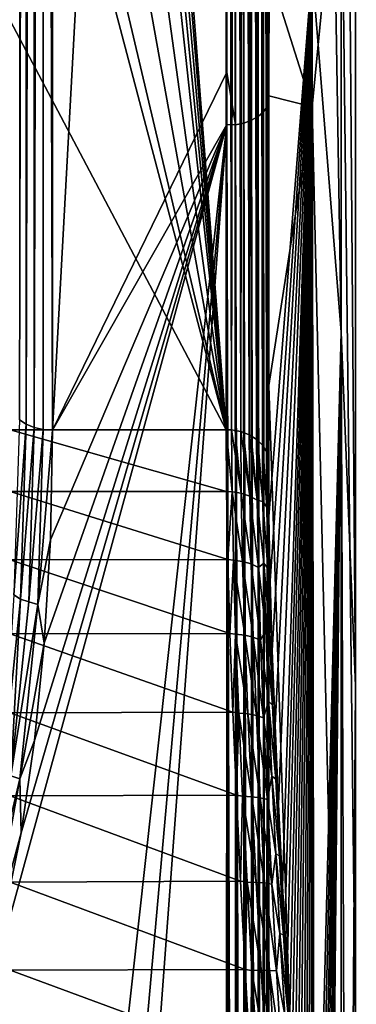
# Model space of a CAD drawing. Header units: millimetres. Extents: x -30 to 76, y -3 to 301.
# Tile 88 of 256: x 72 to 76, y 66 to 77. Entities that reach past the tile are written whole.
import ezdxf

# ---------------------------------------------------------------- set-up
doc = ezdxf.new("R2010")
doc.units = ezdxf.units.MM
doc.header["$LTSCALE"] = 81.481481
for name, color, linetype in [('37', 7, 'CONTINUOUS'), ('38', 7, 'CONTINUOUS'), ('41', 7, 'CONTINUOUS'), ('54', 7, 'CONTINUOUS'), ('58', 7, 'CONTINUOUS'), ('59', 7, 'CONTINUOUS'), ('69', 7, 'CONTINUOUS'), ('75', 7, 'CONTINUOUS'), ('76', 7, 'CONTINUOUS')]:
    doc.layers.add(name, color=color, linetype=linetype)

msp = doc.modelspace()

# ---------------------------------------------------------------- linework, layer by layer
at = {"layer": '37', "color": 7, "linetype": 'CONTINUOUS', "true_color": 0xaaaaaa}
for points in [[(72.329, 110.262, 66.265), (72.329, 72.331, 33.719), (74.397, 110.262, 66.265), (72.329, 110.262, 66.265)], [(74.397, 110.262, 66.265), (72.329, 72.331, 33.719), (74.385, 76.55, 37.34), (74.397, 110.262, 66.265)], [(74.385, 76.55, 37.34), (72.329, 72.331, 33.719), (74.385, 75.932, 36.809), (74.385, 76.55, 37.34)], [(71.829, 52.823, 16.982), (74.385, 75.932, 36.809), (71.536, 65.552, 27.903), (71.829, 52.823, 16.982)], [(71.536, 65.552, 27.903), (74.385, 75.932, 36.809), (71.959, 67.584, 29.647), (71.536, 65.552, 27.903)], [(71.829, 52.823, 16.982), (71.829, 47.202, 12.159), (74.385, 75.932, 36.809), (71.829, 52.823, 16.982)], [(71.829, 47.202, 12.159), (71.829, 41.581, 7.335), (74.385, 75.932, 36.809), (71.829, 47.202, 12.159)], [(74.385, 75.932, 36.809), (71.829, 41.581, 7.335), (74.376, 41.582, 7.336), (74.385, 75.932, 36.809)], [(71.959, 67.584, 29.647), (74.385, 75.932, 36.809), (72.115, 68.673, 30.581), (71.959, 67.584, 29.647)], [(72.115, 68.673, 30.581), (74.385, 75.932, 36.809), (72.231, 69.821, 31.565), (72.115, 68.673, 30.581)], [(72.231, 69.821, 31.565), (74.385, 75.932, 36.809), (72.304, 71.036, 32.609), (72.231, 69.821, 31.565)], [(74.385, 75.932, 36.809), (72.329, 72.331, 33.719), (72.304, 71.036, 32.609), (74.385, 75.932, 36.809)]]:
    msp.add_3dface(points, dxfattribs=at)
at = {"layer": '38', "color": 7, "linetype": 'CONTINUOUS', "true_color": 0xaaaaaa}
for points in [[(74.376, 72.336, -23.418), (72.329, 98.719, 7.331), (74.385, 101.809, 10.932), (74.376, 72.336, -23.418)], [(72.304, 97.607, 6.035), (72.329, 98.719, 7.331), (74.376, 72.336, -23.418), (72.304, 97.607, 6.035)], [(72.231, 96.563, 4.818), (72.304, 97.607, 6.035), (74.376, 72.336, -23.418), (72.231, 96.563, 4.818)], [(72.114, 95.578, 3.669), (72.231, 96.563, 4.818), (74.376, 72.336, -23.418), (72.114, 95.578, 3.669)], [(71.958, 94.643, 2.58), (72.114, 95.578, 3.669), (74.376, 72.336, -23.418), (71.958, 94.643, 2.58)], [(71.535, 92.897, 0.545), (71.958, 94.643, 2.58), (74.376, 72.336, -23.418), (71.535, 92.897, 0.545)], [(70.971, 91.277, -1.343), (71.535, 92.897, 0.545), (74.376, 72.336, -23.418), (70.971, 91.277, -1.343)], [(70.265, 89.736, -3.139), (70.971, 91.277, -1.343), (74.376, 72.336, -23.418), (70.265, 89.736, -3.139)], [(71.829, 81.982, -12.177), (70.265, 89.736, -3.139), (74.376, 72.336, -23.418), (71.829, 81.982, -12.177)], [(71.829, 77.159, -17.798), (71.829, 81.982, -12.177), (74.376, 72.336, -23.418), (71.829, 77.159, -17.798)], [(71.829, 72.335, -23.419), (71.829, 77.159, -17.798), (74.376, 72.336, -23.418), (71.829, 72.335, -23.419)]]:
    msp.add_3dface(points, dxfattribs=at)
at = {"layer": '41', "color": 7, "linetype": 'CONTINUOUS', "true_color": 0xaaaaaa}
for points in [[(75.395, 94.839, 46.315), (74.886, 92.021, 50.038), (75.392, 76.14, 29.536), (75.395, 94.839, 46.315)], [(75.733, 79.681, 25.718), (75.395, 94.839, 46.315), (75.392, 76.14, 29.536), (75.733, 79.681, 25.718)], [(75.732, 73.486, -3.703), (75.39, 77.758, -7.557), (75.392, 94.536, 11.14), (75.732, 73.486, -3.703)], [(75.732, 73.486, -3.703), (75.392, 94.536, 11.14), (75.733, 90.718, 14.681), (75.732, 73.486, -3.703)], [(74.886, 92.021, 50.038), (74.882, 77.745, 37.783), (75.392, 76.14, 29.536), (74.886, 92.021, 50.038)], [(75.903, 69.318, 0.255), (75.732, 73.486, -3.703), (75.733, 90.718, 14.681), (75.903, 69.318, 0.255)], [(75.903, 69.318, 0.255), (75.733, 90.718, 14.681), (75.903, 86.97, 18.29), (75.903, 69.318, 0.255)], [(75.903, 69.318, 0.255), (75.903, 86.97, 18.29), (75.903, 83.29, 21.97), (75.903, 69.318, 0.255)], [(75.903, 65.255, 4.318), (75.903, 83.29, 21.97), (75.733, 79.681, 25.718), (75.903, 65.255, 4.318)], [(75.903, 65.255, 4.318), (75.903, 69.318, 0.255), (75.903, 83.29, 21.97), (75.903, 65.255, 4.318)], [(74.874, 71.994, -23.125), (74.876, 82.411, -10.987), (74.879, 71.312, -23.84), (74.874, 71.994, -23.125)], [(74.876, 82.411, -10.987), (75.39, 77.758, -7.557), (74.879, 71.312, -23.84), (74.876, 82.411, -10.987)], [(75.732, 61.297, 8.486), (75.733, 79.681, 25.718), (75.392, 76.14, 29.536), (75.732, 61.297, 8.486)], [(75.732, 61.297, 8.486), (75.903, 65.255, 4.318), (75.733, 79.681, 25.718), (75.732, 61.297, 8.486)], [(74.879, 71.312, -23.84), (75.39, 77.758, -7.557), (74.894, 70.555, -24.484), (74.879, 71.312, -23.84)], [(75.392, 76.14, 29.536), (74.882, 77.745, 37.783), (74.881, 76.272, 36.519), (75.392, 76.14, 29.536)], [(74.894, 70.555, -24.484), (75.39, 77.758, -7.557), (74.918, 69.732, -25.046), (74.894, 70.555, -24.484)], [(74.918, 69.732, -25.046), (75.39, 77.758, -7.557), (74.952, 68.851, -25.521), (74.918, 69.732, -25.046)], [(74.952, 68.851, -25.521), (75.39, 77.758, -7.557), (74.993, 67.923, -25.902), (74.952, 68.851, -25.521)], [(74.993, 67.923, -25.902), (75.39, 77.758, -7.557), (75.042, 66.957, -26.183), (74.993, 67.923, -25.902)], [(75.042, 66.957, -26.183), (75.39, 77.758, -7.557), (75.069, 66.464, -26.284), (75.042, 66.957, -26.183)], [(75.069, 66.464, -26.284), (75.39, 77.758, -7.557), (75.097, 65.967, -26.36), (75.069, 66.464, -26.284)], [(75.097, 65.967, -26.36), (75.39, 77.758, -7.557), (75.126, 65.466, -26.409), (75.097, 65.967, -26.36)], [(75.126, 65.466, -26.409), (75.39, 77.758, -7.557), (75.156, 64.962, -26.432), (75.126, 65.466, -26.409)], [(75.156, 64.962, -26.432), (75.39, 77.758, -7.557), (75.187, 64.458, -26.428), (75.156, 64.962, -26.432)], [(75.187, 64.458, -26.428), (75.39, 77.758, -7.557), (75.218, 63.955, -26.397), (75.187, 64.458, -26.428)], [(75.218, 63.955, -26.397), (75.39, 77.758, -7.557), (75.25, 63.453, -26.34), (75.218, 63.955, -26.397)], [(75.25, 63.453, -26.34), (75.39, 77.758, -7.557), (75.283, 62.956, -26.256), (75.25, 63.453, -26.34)], [(75.283, 62.956, -26.256), (75.39, 77.758, -7.557), (75.315, 62.463, -26.145), (75.283, 62.956, -26.256)], [(75.315, 62.463, -26.145), (75.39, 77.758, -7.557), (75.348, 61.977, -26.009), (75.315, 62.463, -26.145)], [(75.348, 61.977, -26.009), (75.39, 77.758, -7.557), (75.38, 61.498, -25.848), (75.348, 61.977, -26.009)], [(75.38, 61.498, -25.848), (75.39, 77.758, -7.557), (75.412, 61.029, -25.661), (75.38, 61.498, -25.848)], [(75.39, 77.758, -7.557), (75.732, 73.486, -3.703), (75.412, 61.029, -25.661), (75.39, 77.758, -7.557)], [(74.88, 72.855, 33.586), (75.392, 76.14, 29.536), (74.881, 76.272, 36.519), (74.88, 72.855, 33.586)], [(75.39, 57.443, 12.758), (75.392, 76.14, 29.536), (74.88, 72.855, 33.586), (75.39, 57.443, 12.758)], [(75.39, 57.443, 12.758), (75.732, 61.297, 8.486), (75.392, 76.14, 29.536), (75.39, 57.443, 12.758)], [(75.412, 61.029, -25.661), (75.732, 73.486, -3.703), (75.444, 60.57, -25.449), (75.412, 61.029, -25.661)], [(75.444, 60.57, -25.449), (75.732, 73.486, -3.703), (75.475, 60.123, -25.214), (75.444, 60.57, -25.449)], [(75.475, 60.123, -25.214), (75.732, 73.486, -3.703), (75.505, 59.689, -24.955), (75.475, 60.123, -25.214)], [(75.505, 59.689, -24.955), (75.732, 73.486, -3.703), (75.535, 59.27, -24.673), (75.505, 59.689, -24.955)], [(75.535, 59.27, -24.673), (75.732, 73.486, -3.703), (75.563, 58.866, -24.37), (75.535, 59.27, -24.673)], [(75.563, 58.866, -24.37), (75.732, 73.486, -3.703), (75.591, 58.479, -24.046), (75.563, 58.866, -24.37)], [(75.591, 58.479, -24.046), (75.732, 73.486, -3.703), (75.804, 54.814, -20.73), (75.591, 58.479, -24.046)], [(75.732, 73.486, -3.703), (75.903, 69.318, 0.255), (75.804, 54.814, -20.73), (75.732, 73.486, -3.703)], [(74.876, 54.033, 17.429), (75.39, 57.443, 12.758), (74.88, 72.855, 33.586), (74.876, 54.033, 17.429)], [(75.804, 54.814, -20.73), (75.903, 69.318, 0.255), (75.911, 51.216, -17.307), (75.804, 54.814, -20.73)], [(75.903, 69.318, 0.255), (75.903, 65.255, 4.318), (75.911, 51.216, -17.307), (75.903, 69.318, 0.255)]]:
    msp.add_3dface(points, dxfattribs=at)
at = {"layer": '54', "color": 7, "linetype": 'CONTINUOUS', "true_color": 0xaaaaaa}
for points in [[(71.829, 72.335, -23.419), (74.376, 72.336, -23.418), (74.381, 71.609, -24.181), (71.829, 72.335, -23.419)], [(71.829, 71.607, -24.183), (71.829, 72.335, -23.419), (74.381, 71.609, -24.181), (71.829, 71.607, -24.183)], [(74.396, 70.805, -24.863), (71.829, 71.607, -24.183), (74.381, 71.609, -24.181), (74.396, 70.805, -24.863)], [(71.829, 70.801, -24.866), (71.829, 71.607, -24.183), (74.396, 70.805, -24.863), (71.829, 70.801, -24.866)], [(74.421, 69.934, -25.456), (71.829, 70.801, -24.866), (74.396, 70.805, -24.863), (74.421, 69.934, -25.456)], [(71.829, 69.928, -25.46), (71.829, 70.801, -24.866), (74.421, 69.934, -25.456), (71.829, 69.928, -25.46)], [(74.455, 69.005, -25.955), (71.829, 69.928, -25.46), (74.421, 69.934, -25.456), (74.455, 69.005, -25.955)], [(71.829, 68.997, -25.959), (71.829, 69.928, -25.46), (74.455, 69.005, -25.955), (71.829, 68.997, -25.959)], [(74.496, 68.028, -26.353), (71.829, 68.997, -25.959), (74.455, 69.005, -25.955), (74.496, 68.028, -26.353)], [(71.829, 68.019, -26.357), (71.829, 68.997, -25.959), (74.496, 68.028, -26.353), (71.829, 68.019, -26.357)], [(74.545, 67.014, -26.646), (71.829, 68.019, -26.357), (74.496, 68.028, -26.353), (74.545, 67.014, -26.646)], [(71.829, 67.004, -26.649), (71.829, 68.019, -26.357), (74.545, 67.014, -26.646), (71.829, 67.004, -26.649)], [(74.6, 65.974, -26.831), (71.829, 67.004, -26.649), (74.545, 67.014, -26.646), (74.6, 65.974, -26.831)], [(71.829, 65.964, -26.833), (71.829, 67.004, -26.649), (74.6, 65.974, -26.831), (71.829, 65.964, -26.833)], [(74.659, 64.92, -26.905), (71.829, 65.964, -26.833), (74.6, 65.974, -26.831), (74.659, 64.92, -26.905)], [(71.829, 64.91, -26.906), (71.829, 65.964, -26.833), (74.659, 64.92, -26.905), (71.829, 64.91, -26.906)]]:
    msp.add_3dface(points, dxfattribs=at)
at = {"layer": '58', "color": 7, "linetype": 'CONTINUOUS', "true_color": 0xaaaaaa}
for points in [[(71.872, 70.39, 31.807), (72.018, 72.402, 33.637), (71.938, 72.453, 33.577), (71.872, 70.39, 31.807)], [(71.952, 70.339, 31.867), (72.018, 72.402, 33.637), (71.872, 70.39, 31.807), (71.952, 70.339, 31.867)], [(71.952, 70.339, 31.867), (72.112, 72.363, 33.682), (72.018, 72.402, 33.637), (71.952, 70.339, 31.867)], [(72.047, 70.307, 31.918), (72.112, 72.363, 33.682), (71.952, 70.339, 31.867), (72.047, 70.307, 31.918)], [(72.047, 70.307, 31.918), (72.218, 72.339, 33.71), (72.112, 72.363, 33.682), (72.047, 70.307, 31.918)], [(72.153, 70.276, 31.94), (72.218, 72.339, 33.71), (72.047, 70.307, 31.918), (72.153, 70.276, 31.94)], [(72.153, 70.276, 31.94), (72.329, 72.331, 33.719), (72.218, 72.339, 33.71), (72.153, 70.276, 31.94)], [(72.304, 71.036, 32.609), (72.329, 72.331, 33.719), (72.153, 70.276, 31.94), (72.304, 71.036, 32.609)], [(72.231, 69.821, 31.565), (72.304, 71.036, 32.609), (72.153, 70.276, 31.94), (72.231, 69.821, 31.565)], [(71.741, 68.283, 30.102), (71.952, 70.339, 31.867), (71.872, 70.39, 31.807), (71.741, 68.283, 30.102)], [(71.741, 68.283, 30.102), (71.838, 68.257, 30.159), (71.952, 70.339, 31.867), (71.741, 68.283, 30.102)], [(71.838, 68.257, 30.159), (72.047, 70.307, 31.918), (71.952, 70.339, 31.867), (71.838, 68.257, 30.159)], [(71.838, 68.257, 30.159), (72.153, 70.276, 31.94), (72.047, 70.307, 31.918), (71.838, 68.257, 30.159)], [(71.943, 68.219, 30.175), (72.153, 70.276, 31.94), (71.838, 68.257, 30.159), (71.943, 68.219, 30.175)], [(71.943, 68.219, 30.175), (72.231, 69.821, 31.565), (72.153, 70.276, 31.94), (71.943, 68.219, 30.175)], [(72.115, 68.673, 30.581), (72.231, 69.821, 31.565), (71.943, 68.219, 30.175), (72.115, 68.673, 30.581)], [(71.959, 67.584, 29.647), (72.115, 68.673, 30.581), (71.943, 68.219, 30.175), (71.959, 67.584, 29.647)], [(71.468, 66.22, 28.411), (71.943, 68.219, 30.175), (71.838, 68.257, 30.159), (71.468, 66.22, 28.411)], [(71.571, 66.175, 28.421), (71.943, 68.219, 30.175), (71.468, 66.22, 28.411), (71.571, 66.175, 28.421)], [(71.571, 66.175, 28.421), (71.959, 67.584, 29.647), (71.943, 68.219, 30.175), (71.571, 66.175, 28.421)], [(71.536, 65.552, 27.903), (71.959, 67.584, 29.647), (71.571, 66.175, 28.421), (71.536, 65.552, 27.903)]]:
    msp.add_3dface(points, dxfattribs=at)
at = {"layer": '59', "color": 7, "linetype": 'CONTINUOUS', "true_color": 0xaaaaaa}
for points in [[(71.938, 110.384, 66.122), (71.938, 72.453, 33.577), (72.017, 110.333, 66.182), (71.938, 110.384, 66.122)], [(71.938, 72.453, 33.577), (72.018, 72.402, 33.637), (72.017, 110.333, 66.182), (71.938, 72.453, 33.577)], [(72.017, 110.333, 66.182), (72.018, 72.402, 33.637), (72.112, 110.294, 66.227), (72.017, 110.333, 66.182)], [(72.018, 72.402, 33.637), (72.112, 72.363, 33.682), (72.112, 110.294, 66.227), (72.018, 72.402, 33.637)], [(72.112, 110.294, 66.227), (72.112, 72.363, 33.682), (72.218, 110.27, 66.255), (72.112, 110.294, 66.227)], [(72.112, 72.363, 33.682), (72.218, 72.339, 33.71), (72.218, 110.27, 66.255), (72.112, 72.363, 33.682)], [(72.329, 72.331, 33.719), (72.329, 110.262, 66.265), (72.218, 110.27, 66.255), (72.329, 72.331, 33.719)], [(72.218, 72.339, 33.71), (72.329, 72.331, 33.719), (72.218, 110.27, 66.255), (72.218, 72.339, 33.71)]]:
    msp.add_3dface(points, dxfattribs=at)
at = {"layer": '69', "color": 7, "linetype": 'CONTINUOUS', "true_color": 0xaaaaaa}
for points in [[(74.761, 110.364, 66.145), (74.816, 76.082, 36.613), (74.823, 110.417, 66.084), (74.761, 110.364, 66.145)], [(74.816, 76.082, 36.613), (74.859, 76.144, 36.542), (74.823, 110.417, 66.084), (74.816, 76.082, 36.613)], [(74.823, 110.417, 66.084), (74.859, 76.144, 36.542), (74.867, 110.477, 66.014), (74.823, 110.417, 66.084)], [(74.859, 76.144, 36.542), (74.881, 76.272, 36.519), (74.867, 110.477, 66.014), (74.859, 76.144, 36.542)], [(74.881, 76.272, 36.519), (74.882, 77.745, 37.783), (74.867, 110.477, 66.014), (74.881, 76.272, 36.519)], [(74.397, 110.262, 66.265), (74.385, 76.55, 37.34), (74.488, 75.929, 36.792), (74.397, 110.262, 66.265)], [(74.397, 110.262, 66.265), (74.488, 75.929, 36.792), (74.498, 110.268, 66.257), (74.397, 110.262, 66.265)], [(74.488, 75.929, 36.792), (74.586, 75.949, 36.768), (74.498, 110.268, 66.257), (74.488, 75.929, 36.792)], [(74.498, 110.268, 66.257), (74.586, 75.949, 36.768), (74.595, 110.288, 66.233), (74.498, 110.268, 66.257)], [(74.586, 75.949, 36.768), (74.676, 75.983, 36.729), (74.595, 110.288, 66.233), (74.586, 75.949, 36.768)], [(74.595, 110.288, 66.233), (74.676, 75.983, 36.729), (74.684, 110.321, 66.196), (74.595, 110.288, 66.233)], [(74.676, 75.983, 36.729), (74.754, 76.028, 36.676), (74.684, 110.321, 66.196), (74.676, 75.983, 36.729)], [(74.684, 110.321, 66.196), (74.754, 76.028, 36.676), (74.761, 110.364, 66.145), (74.684, 110.321, 66.196)], [(74.754, 76.028, 36.676), (74.816, 76.082, 36.613), (74.761, 110.364, 66.145), (74.754, 76.028, 36.676)], [(74.385, 76.55, 37.34), (74.385, 75.932, 36.809), (74.488, 75.929, 36.792), (74.385, 76.55, 37.34)], [(74.88, 72.855, 33.586), (74.881, 76.272, 36.519), (74.859, 76.144, 36.542), (74.88, 72.855, 33.586)], [(74.859, 76.144, 36.542), (74.816, 76.082, 36.613), (74.853, 41.808, 7.072), (74.859, 76.144, 36.542)], [(74.874, 41.875, 6.994), (74.859, 76.144, 36.542), (74.853, 41.808, 7.072), (74.874, 41.875, 6.994)], [(74.874, 41.875, 6.994), (74.876, 54.033, 17.429), (74.859, 76.144, 36.542), (74.874, 41.875, 6.994)], [(74.876, 54.033, 17.429), (74.88, 72.855, 33.586), (74.859, 76.144, 36.542), (74.876, 54.033, 17.429)], [(74.754, 76.028, 36.676), (74.676, 75.983, 36.729), (74.749, 41.69, 7.209), (74.754, 76.028, 36.676)], [(74.803, 41.738, 7.154), (74.754, 76.028, 36.676), (74.749, 41.69, 7.209), (74.803, 41.738, 7.154)], [(74.816, 76.082, 36.613), (74.754, 76.028, 36.676), (74.81, 41.746, 7.145), (74.816, 76.082, 36.613)], [(74.81, 41.746, 7.145), (74.754, 76.028, 36.676), (74.803, 41.738, 7.154), (74.81, 41.746, 7.145)], [(74.85, 41.804, 7.077), (74.816, 76.082, 36.613), (74.81, 41.746, 7.145), (74.85, 41.804, 7.077)], [(74.853, 41.808, 7.072), (74.816, 76.082, 36.613), (74.85, 41.804, 7.077), (74.853, 41.808, 7.072)], [(74.385, 75.932, 36.809), (74.376, 41.582, 7.336), (74.439, 41.584, 7.333), (74.385, 75.932, 36.809)], [(74.488, 75.929, 36.792), (74.385, 75.932, 36.809), (74.481, 41.589, 7.328), (74.488, 75.929, 36.792)], [(74.481, 41.589, 7.328), (74.385, 75.932, 36.809), (74.439, 41.584, 7.333), (74.481, 41.589, 7.328)], [(74.548, 41.601, 7.313), (74.488, 75.929, 36.792), (74.481, 41.589, 7.328), (74.548, 41.601, 7.313)], [(74.586, 75.949, 36.768), (74.488, 75.929, 36.792), (74.58, 41.61, 7.303), (74.586, 75.949, 36.768)], [(74.58, 41.61, 7.303), (74.488, 75.929, 36.792), (74.548, 41.601, 7.313), (74.58, 41.61, 7.303)], [(74.648, 41.634, 7.275), (74.586, 75.949, 36.768), (74.58, 41.61, 7.303), (74.648, 41.634, 7.275)], [(74.676, 75.983, 36.729), (74.586, 75.949, 36.768), (74.671, 41.644, 7.263), (74.676, 75.983, 36.729)], [(74.671, 41.644, 7.263), (74.586, 75.949, 36.768), (74.648, 41.634, 7.275), (74.671, 41.644, 7.263)], [(74.735, 41.68, 7.221), (74.676, 75.983, 36.729), (74.671, 41.644, 7.263), (74.735, 41.68, 7.221)], [(74.749, 41.69, 7.209), (74.676, 75.983, 36.729), (74.735, 41.68, 7.221), (74.749, 41.69, 7.209)]]:
    msp.add_3dface(points, dxfattribs=at)
at = {"layer": '75', "color": 7, "linetype": 'CONTINUOUS', "true_color": 0xaaaaaa}
for points in [[(74.376, 72.336, -23.418), (74.385, 101.809, 10.932), (74.439, 72.333, -23.416), (74.376, 72.336, -23.418)], [(74.385, 101.809, 10.932), (74.488, 101.792, 10.929), (74.439, 72.333, -23.416), (74.385, 101.809, 10.932)], [(74.439, 72.333, -23.416), (74.488, 101.792, 10.929), (74.481, 72.328, -23.411), (74.439, 72.333, -23.416)], [(74.481, 72.328, -23.411), (74.488, 101.792, 10.929), (74.548, 72.313, -23.399), (74.481, 72.328, -23.411)], [(74.488, 101.792, 10.929), (74.586, 101.768, 10.949), (74.548, 72.313, -23.399), (74.488, 101.792, 10.929)], [(74.548, 72.313, -23.399), (74.586, 101.768, 10.949), (74.58, 72.303, -23.39), (74.548, 72.313, -23.399)], [(74.58, 72.303, -23.39), (74.586, 101.768, 10.949), (74.648, 72.275, -23.366), (74.58, 72.303, -23.39)], [(74.586, 101.768, 10.949), (74.676, 101.729, 10.983), (74.648, 72.275, -23.366), (74.586, 101.768, 10.949)], [(74.648, 72.275, -23.366), (74.676, 101.729, 10.983), (74.671, 72.263, -23.356), (74.648, 72.275, -23.366)], [(74.671, 72.263, -23.356), (74.676, 101.729, 10.983), (74.735, 72.221, -23.32), (74.671, 72.263, -23.356)], [(74.676, 101.729, 10.983), (74.754, 101.676, 11.028), (74.735, 72.221, -23.32), (74.676, 101.729, 10.983)], [(74.735, 72.221, -23.32), (74.754, 101.676, 11.028), (74.749, 72.209, -23.31), (74.735, 72.221, -23.32)], [(74.749, 72.209, -23.31), (74.754, 101.676, 11.028), (74.803, 72.154, -23.262), (74.749, 72.209, -23.31)], [(74.754, 101.676, 11.028), (74.816, 101.613, 11.082), (74.803, 72.154, -23.262), (74.754, 101.676, 11.028)], [(74.803, 72.154, -23.262), (74.816, 101.613, 11.082), (74.81, 72.145, -23.254), (74.803, 72.154, -23.262)], [(74.81, 72.145, -23.254), (74.816, 101.613, 11.082), (74.85, 72.077, -23.196), (74.81, 72.145, -23.254)], [(74.816, 101.613, 11.082), (74.859, 101.542, 11.144), (74.85, 72.077, -23.196), (74.816, 101.613, 11.082)], [(74.85, 72.077, -23.196), (74.859, 101.542, 11.144), (74.853, 72.072, -23.192), (74.85, 72.077, -23.196)], [(74.859, 101.542, 11.144), (74.881, 101.513, 11.265), (74.853, 72.072, -23.192), (74.859, 101.542, 11.144)], [(74.881, 101.513, 11.265), (74.88, 98.574, 7.842), (74.853, 72.072, -23.192), (74.881, 101.513, 11.265)], [(74.88, 98.574, 7.842), (74.876, 82.411, -10.987), (74.853, 72.072, -23.192), (74.88, 98.574, 7.842)], [(74.876, 82.411, -10.987), (74.874, 71.994, -23.125), (74.853, 72.072, -23.192), (74.876, 82.411, -10.987)]]:
    msp.add_3dface(points, dxfattribs=at)
at = {"layer": '76', "color": 7, "linetype": 'CONTINUOUS', "true_color": 0xaaaaaa}
for points in [[(74.381, 71.609, -24.181), (74.376, 72.336, -23.418), (74.445, 71.604, -24.18), (74.381, 71.609, -24.181)], [(74.376, 72.336, -23.418), (74.439, 72.333, -23.416), (74.445, 71.604, -24.18), (74.376, 72.336, -23.418)], [(74.439, 72.333, -23.416), (74.481, 72.328, -23.411), (74.554, 71.586, -24.16), (74.439, 72.333, -23.416)], [(74.439, 72.333, -23.416), (74.554, 71.586, -24.16), (74.445, 71.604, -24.18), (74.439, 72.333, -23.416)], [(74.481, 72.328, -23.411), (74.548, 72.313, -23.399), (74.554, 71.586, -24.16), (74.481, 72.328, -23.411)], [(74.548, 72.313, -23.399), (74.58, 72.303, -23.39), (74.654, 71.553, -24.123), (74.548, 72.313, -23.399)], [(74.548, 72.313, -23.399), (74.654, 71.553, -24.123), (74.554, 71.586, -24.16), (74.548, 72.313, -23.399)], [(74.58, 72.303, -23.39), (74.648, 72.275, -23.366), (74.654, 71.553, -24.123), (74.58, 72.303, -23.39)], [(74.648, 72.275, -23.366), (74.671, 72.263, -23.356), (74.74, 71.504, -24.07), (74.648, 72.275, -23.366)], [(74.648, 72.275, -23.366), (74.74, 71.504, -24.07), (74.654, 71.553, -24.123), (74.648, 72.275, -23.366)], [(74.671, 72.263, -23.356), (74.735, 72.221, -23.32), (74.74, 71.504, -24.07), (74.671, 72.263, -23.356)], [(74.735, 72.221, -23.32), (74.749, 72.209, -23.31), (74.808, 71.491, -23.961), (74.735, 72.221, -23.32)], [(74.735, 72.221, -23.32), (74.808, 71.491, -23.961), (74.74, 71.504, -24.07), (74.735, 72.221, -23.32)], [(74.749, 72.209, -23.31), (74.803, 72.154, -23.262), (74.808, 71.491, -23.961), (74.749, 72.209, -23.31)], [(74.803, 72.154, -23.262), (74.81, 72.145, -23.254), (74.855, 71.421, -23.887), (74.803, 72.154, -23.262)], [(74.803, 72.154, -23.262), (74.855, 71.421, -23.887), (74.808, 71.491, -23.961), (74.803, 72.154, -23.262)], [(74.81, 72.145, -23.254), (74.85, 72.077, -23.196), (74.855, 71.421, -23.887), (74.81, 72.145, -23.254)], [(74.879, 71.312, -23.84), (74.85, 72.077, -23.196), (74.853, 72.072, -23.192), (74.879, 71.312, -23.84)], [(74.85, 72.077, -23.196), (74.879, 71.312, -23.84), (74.855, 71.421, -23.887), (74.85, 72.077, -23.196)], [(74.874, 71.994, -23.125), (74.879, 71.312, -23.84), (74.853, 72.072, -23.192), (74.874, 71.994, -23.125)], [(74.396, 70.805, -24.863), (74.381, 71.609, -24.181), (74.445, 71.604, -24.18), (74.396, 70.805, -24.863)], [(74.396, 70.805, -24.863), (74.445, 71.604, -24.18), (74.461, 70.798, -24.863), (74.396, 70.805, -24.863)], [(74.554, 71.586, -24.16), (74.57, 70.783, -24.84), (74.445, 71.604, -24.18), (74.554, 71.586, -24.16)], [(74.445, 71.604, -24.18), (74.57, 70.783, -24.84), (74.461, 70.798, -24.863), (74.445, 71.604, -24.18)], [(74.654, 71.553, -24.123), (74.67, 70.754, -24.799), (74.554, 71.586, -24.16), (74.654, 71.553, -24.123)], [(74.554, 71.586, -24.16), (74.67, 70.754, -24.799), (74.57, 70.783, -24.84), (74.554, 71.586, -24.16)], [(74.74, 71.504, -24.07), (74.756, 70.712, -24.741), (74.654, 71.553, -24.123), (74.74, 71.504, -24.07)], [(74.654, 71.553, -24.123), (74.756, 70.712, -24.741), (74.67, 70.754, -24.799), (74.654, 71.553, -24.123)], [(74.808, 71.491, -23.961), (74.822, 70.762, -24.591), (74.74, 71.504, -24.07), (74.808, 71.491, -23.961)], [(74.74, 71.504, -24.07), (74.822, 70.762, -24.591), (74.756, 70.712, -24.741), (74.74, 71.504, -24.07)], [(74.855, 71.421, -23.887), (74.869, 70.7, -24.51), (74.808, 71.491, -23.961), (74.855, 71.421, -23.887)], [(74.808, 71.491, -23.961), (74.869, 70.7, -24.51), (74.822, 70.762, -24.591), (74.808, 71.491, -23.961)], [(74.855, 71.421, -23.887), (74.879, 71.312, -23.84), (74.869, 70.7, -24.51), (74.855, 71.421, -23.887)], [(74.879, 71.312, -23.84), (74.894, 70.555, -24.484), (74.869, 70.7, -24.51), (74.879, 71.312, -23.84)], [(74.421, 69.934, -25.456), (74.396, 70.805, -24.863), (74.461, 70.798, -24.863), (74.421, 69.934, -25.456)], [(74.421, 69.934, -25.456), (74.461, 70.798, -24.863), (74.488, 69.924, -25.457), (74.421, 69.934, -25.456)], [(74.57, 70.783, -24.84), (74.597, 69.913, -25.432), (74.461, 70.798, -24.863), (74.57, 70.783, -24.84)], [(74.461, 70.798, -24.863), (74.597, 69.913, -25.432), (74.488, 69.924, -25.457), (74.461, 70.798, -24.863)], [(74.67, 70.754, -24.799), (74.696, 69.889, -25.387), (74.57, 70.783, -24.84), (74.67, 70.754, -24.799)], [(74.57, 70.783, -24.84), (74.696, 69.889, -25.387), (74.597, 69.913, -25.432), (74.57, 70.783, -24.84)], [(74.756, 70.712, -24.741), (74.782, 69.854, -25.324), (74.67, 70.754, -24.799), (74.756, 70.712, -24.741)], [(74.67, 70.754, -24.799), (74.782, 69.854, -25.324), (74.696, 69.889, -25.387), (74.67, 70.754, -24.799)], [(74.822, 70.762, -24.591), (74.845, 69.974, -25.145), (74.756, 70.712, -24.741), (74.822, 70.762, -24.591)], [(74.756, 70.712, -24.741), (74.845, 69.974, -25.145), (74.782, 69.854, -25.324), (74.756, 70.712, -24.741)], [(74.869, 70.7, -24.51), (74.891, 69.92, -25.059), (74.822, 70.762, -24.591), (74.869, 70.7, -24.51)], [(74.822, 70.762, -24.591), (74.891, 69.92, -25.059), (74.845, 69.974, -25.145), (74.822, 70.762, -24.591)], [(74.869, 70.7, -24.51), (74.894, 70.555, -24.484), (74.891, 69.92, -25.059), (74.869, 70.7, -24.51)], [(74.894, 70.555, -24.484), (74.918, 69.732, -25.046), (74.891, 69.92, -25.059), (74.894, 70.555, -24.484)], [(74.455, 69.005, -25.955), (74.421, 69.934, -25.456), (74.488, 69.924, -25.457), (74.455, 69.005, -25.955)], [(74.455, 69.005, -25.955), (74.488, 69.924, -25.457), (74.525, 68.993, -25.955), (74.455, 69.005, -25.955)], [(74.597, 69.913, -25.432), (74.633, 68.985, -25.928), (74.488, 69.924, -25.457), (74.597, 69.913, -25.432)], [(74.488, 69.924, -25.457), (74.633, 68.985, -25.928), (74.525, 68.993, -25.955), (74.488, 69.924, -25.457)], [(74.696, 69.889, -25.387), (74.732, 68.967, -25.88), (74.597, 69.913, -25.432), (74.696, 69.889, -25.387)], [(74.597, 69.913, -25.432), (74.732, 68.967, -25.88), (74.633, 68.985, -25.928), (74.597, 69.913, -25.432)], [(74.782, 69.854, -25.324), (74.818, 68.939, -25.813), (74.696, 69.889, -25.387), (74.782, 69.854, -25.324)], [(74.696, 69.889, -25.387), (74.818, 68.939, -25.813), (74.732, 68.967, -25.88), (74.696, 69.889, -25.387)], [(74.845, 69.974, -25.145), (74.876, 69.135, -25.619), (74.782, 69.854, -25.324), (74.845, 69.974, -25.145)], [(74.891, 69.92, -25.059), (74.922, 69.09, -25.527), (74.845, 69.974, -25.145), (74.891, 69.92, -25.059)], [(74.845, 69.974, -25.145), (74.922, 69.09, -25.527), (74.876, 69.135, -25.619), (74.845, 69.974, -25.145)], [(74.891, 69.92, -25.059), (74.918, 69.732, -25.046), (74.922, 69.09, -25.527), (74.891, 69.92, -25.059)], [(74.782, 69.854, -25.324), (74.876, 69.135, -25.619), (74.818, 68.939, -25.813), (74.782, 69.854, -25.324)], [(74.918, 69.732, -25.046), (74.952, 68.851, -25.521), (74.922, 69.09, -25.527), (74.918, 69.732, -25.046)], [(74.876, 69.135, -25.619), (74.914, 68.253, -26.007), (74.818, 68.939, -25.813), (74.876, 69.135, -25.619)], [(74.922, 69.09, -25.527), (74.96, 68.218, -25.911), (74.876, 69.135, -25.619), (74.922, 69.09, -25.527)], [(74.876, 69.135, -25.619), (74.96, 68.218, -25.911), (74.914, 68.253, -26.007), (74.876, 69.135, -25.619)], [(74.922, 69.09, -25.527), (74.952, 68.851, -25.521), (74.96, 68.218, -25.911), (74.922, 69.09, -25.527)], [(74.496, 68.028, -26.353), (74.455, 69.005, -25.955), (74.525, 68.993, -25.955), (74.496, 68.028, -26.353)], [(74.496, 68.028, -26.353), (74.525, 68.993, -25.955), (74.57, 68.015, -26.352), (74.496, 68.028, -26.353)], [(74.633, 68.985, -25.928), (74.678, 68.01, -26.323), (74.525, 68.993, -25.955), (74.633, 68.985, -25.928)], [(74.525, 68.993, -25.955), (74.678, 68.01, -26.323), (74.57, 68.015, -26.352), (74.525, 68.993, -25.955)], [(74.732, 68.967, -25.88), (74.777, 67.998, -26.273), (74.633, 68.985, -25.928), (74.732, 68.967, -25.88)], [(74.633, 68.985, -25.928), (74.777, 67.998, -26.273), (74.678, 68.01, -26.323), (74.633, 68.985, -25.928)], [(74.818, 68.939, -25.813), (74.862, 67.977, -26.203), (74.732, 68.967, -25.88), (74.818, 68.939, -25.813)], [(74.732, 68.967, -25.88), (74.862, 67.977, -26.203), (74.777, 67.998, -26.273), (74.732, 68.967, -25.88)], [(74.818, 68.939, -25.813), (74.914, 68.253, -26.007), (74.862, 67.977, -26.203), (74.818, 68.939, -25.813)], [(74.952, 68.851, -25.521), (74.993, 67.923, -25.902), (74.96, 68.218, -25.911), (74.952, 68.851, -25.521)], [(74.914, 68.253, -26.007), (74.96, 67.337, -26.306), (74.862, 67.977, -26.203), (74.914, 68.253, -26.007)], [(74.96, 68.218, -25.911), (75.004, 67.312, -26.206), (74.914, 68.253, -26.007), (74.96, 68.218, -25.911)], [(74.914, 68.253, -26.007), (75.004, 67.312, -26.206), (74.96, 67.337, -26.306), (74.914, 68.253, -26.007)], [(74.96, 68.218, -25.911), (74.993, 67.923, -25.902), (75.004, 67.312, -26.206), (74.96, 68.218, -25.911)], [(74.545, 67.014, -26.646), (74.496, 68.028, -26.353), (74.57, 68.015, -26.352), (74.545, 67.014, -26.646)], [(74.545, 67.014, -26.646), (74.57, 68.015, -26.352), (74.622, 67.001, -26.643), (74.545, 67.014, -26.646)], [(74.678, 68.01, -26.323), (74.73, 67, -26.613), (74.57, 68.015, -26.352), (74.678, 68.01, -26.323)], [(74.57, 68.015, -26.352), (74.73, 67, -26.613), (74.622, 67.001, -26.643), (74.57, 68.015, -26.352)], [(74.777, 67.998, -26.273), (74.829, 66.993, -26.561), (74.678, 68.01, -26.323), (74.777, 67.998, -26.273)], [(74.678, 68.01, -26.323), (74.829, 66.993, -26.561), (74.73, 67, -26.613), (74.678, 68.01, -26.323)], [(74.862, 67.977, -26.203), (74.913, 66.98, -26.489), (74.777, 67.998, -26.273), (74.862, 67.977, -26.203)], [(74.777, 67.998, -26.273), (74.913, 66.98, -26.489), (74.829, 66.993, -26.561), (74.777, 67.998, -26.273)], [(74.862, 67.977, -26.203), (74.96, 67.337, -26.306), (74.913, 66.98, -26.489), (74.862, 67.977, -26.203)], [(74.993, 67.923, -25.902), (75.042, 66.957, -26.183), (75.004, 67.312, -26.206), (74.993, 67.923, -25.902)], [(74.96, 67.337, -26.306), (75.01, 66.396, -26.513), (74.913, 66.98, -26.489), (74.96, 67.337, -26.306)], [(75.004, 67.312, -26.206), (75.054, 66.382, -26.411), (74.96, 67.337, -26.306), (75.004, 67.312, -26.206)], [(74.96, 67.337, -26.306), (75.054, 66.382, -26.411), (75.01, 66.396, -26.513), (74.96, 67.337, -26.306)], [(75.042, 66.957, -26.183), (75.069, 66.464, -26.284), (75.004, 67.312, -26.206), (75.042, 66.957, -26.183)], [(75.004, 67.312, -26.206), (75.069, 66.464, -26.284), (75.054, 66.382, -26.411), (75.004, 67.312, -26.206)], [(74.6, 65.974, -26.831), (74.545, 67.014, -26.646), (74.622, 67.001, -26.643), (74.6, 65.974, -26.831)], [(74.6, 65.974, -26.831), (74.622, 67.001, -26.643), (74.68, 65.962, -26.826), (74.6, 65.974, -26.831)], [(74.73, 67, -26.613), (74.788, 65.964, -26.795), (74.622, 67.001, -26.643), (74.73, 67, -26.613)], [(74.622, 67.001, -26.643), (74.788, 65.964, -26.795), (74.68, 65.962, -26.826), (74.622, 67.001, -26.643)], [(74.829, 66.993, -26.561), (74.886, 65.963, -26.742), (74.73, 67, -26.613), (74.829, 66.993, -26.561)], [(74.73, 67, -26.613), (74.886, 65.963, -26.742), (74.788, 65.964, -26.795), (74.73, 67, -26.613)], [(74.913, 66.98, -26.489), (74.97, 65.959, -26.668), (74.829, 66.993, -26.561), (74.913, 66.98, -26.489)], [(74.829, 66.993, -26.561), (74.97, 65.959, -26.668), (74.886, 65.963, -26.742), (74.829, 66.993, -26.561)], [(74.913, 66.98, -26.489), (75.01, 66.396, -26.513), (74.97, 65.959, -26.668), (74.913, 66.98, -26.489)], [(75.01, 66.396, -26.513), (75.066, 65.44, -26.625), (74.97, 65.959, -26.668), (75.01, 66.396, -26.513)], [(75.054, 66.382, -26.411), (75.109, 65.436, -26.522), (75.01, 66.396, -26.513), (75.054, 66.382, -26.411)], [(75.01, 66.396, -26.513), (75.109, 65.436, -26.522), (75.066, 65.44, -26.625), (75.01, 66.396, -26.513)], [(75.069, 66.464, -26.284), (75.097, 65.967, -26.36), (75.054, 66.382, -26.411), (75.069, 66.464, -26.284)], [(75.097, 65.967, -26.36), (75.126, 65.466, -26.409), (75.054, 66.382, -26.411), (75.097, 65.967, -26.36)], [(75.054, 66.382, -26.411), (75.126, 65.466, -26.409), (75.109, 65.436, -26.522), (75.054, 66.382, -26.411)], [(74.659, 64.92, -26.905), (74.6, 65.974, -26.831), (74.68, 65.962, -26.826), (74.659, 64.92, -26.905)], [(74.659, 64.92, -26.905), (74.68, 65.962, -26.826), (74.744, 64.909, -26.898), (74.659, 64.92, -26.905)], [(74.788, 65.964, -26.795), (74.851, 64.915, -26.867), (74.68, 65.962, -26.826), (74.788, 65.964, -26.795)], [(74.68, 65.962, -26.826), (74.851, 64.915, -26.867), (74.744, 64.909, -26.898), (74.68, 65.962, -26.826)], [(74.886, 65.963, -26.742), (74.949, 64.92, -26.813), (74.788, 65.964, -26.795), (74.886, 65.963, -26.742)], [(74.788, 65.964, -26.795), (74.949, 64.92, -26.813), (74.851, 64.915, -26.867), (74.788, 65.964, -26.795)], [(74.97, 65.959, -26.668), (75.032, 64.924, -26.738), (74.886, 65.963, -26.742), (74.97, 65.959, -26.668)], [(74.886, 65.963, -26.742), (75.032, 64.924, -26.738), (74.949, 64.92, -26.813), (74.886, 65.963, -26.742)], [(74.97, 65.959, -26.668), (75.066, 65.44, -26.625), (75.032, 64.924, -26.738), (74.97, 65.959, -26.668)]]:
    msp.add_3dface(points, dxfattribs=at)

doc.saveas('drawing.dxf')
